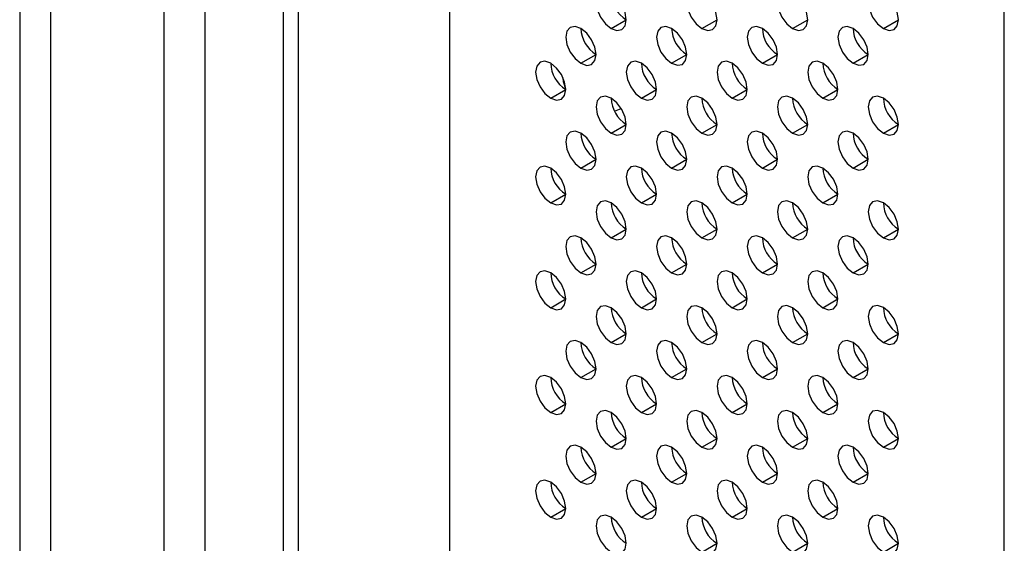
# Model space of a CAD drawing. Header units: millimetres. Extents: x 0 to 1118, y 0 to 864.
# Tile 73 of 254: x 865.85 to 873.52, y 618.67 to 622.75. Entities that reach past the tile are written whole.
import ezdxf

# ---------------------------------------------------------------- set-up
doc = ezdxf.new("R2010")
doc.units = ezdxf.units.MM

msp = doc.modelspace()

# ---------------------------------------------------------------- linework, layer by layer
at = {"color": 7, "linetype": 'Continuous', "lineweight": 25}
for p, q in [((867.2965, 611.7396), (867.2965, 687.6743)), ((869.1993, 686.6986), (869.1993, 611.7061)), ((867.9029, 685.678), (867.9029, 611.5021)), ((868.0207, 685.61), (868.0207, 611.4341)), ((873.5244, 609.2093), (873.5244, 684.229)), ((866.9745, 635.2213), (866.9745, 611.6898)), ((866.0915, 612.1996), (866.0915, 634.8502)), ((865.8501, 634.8129), (865.8501, 612.1622)), ((870.4603, 622.6819), (870.5781, 622.7499)), ((871.1674, 622.682), (871.2852, 622.75)), ((871.8745, 622.682), (871.9923, 622.7501)), ((872.5816, 622.6821), (872.6994, 622.7501)), ((870.2246, 622.4097), (870.3424, 622.4777)), ((870.9317, 622.4098), (871.0495, 622.4778)), ((871.6388, 622.4098), (871.7566, 622.4779)), ((872.3459, 622.4099), (872.4637, 622.4779)), ((869.9889, 622.1375), (870.1067, 622.2055)), ((870.696, 622.1376), (870.8138, 622.2056)), ((870.8039, 622.2118), (870.8134, 622.2173)), ((871.4031, 622.1376), (871.5209, 622.2057)), ((872.1102, 622.1377), (872.228, 622.2057)), ((870.4867, 622.0363), (870.538, 622.0588)), ((870.4603, 621.8654), (870.5781, 621.9334)), ((871.1674, 621.8654), (871.2852, 621.9335)), ((871.8745, 621.8655), (871.9923, 621.9335)), ((872.5816, 621.8656), (872.6994, 621.9336)), ((870.2246, 621.5932), (870.3424, 621.6612)), ((870.9317, 621.5932), (871.0495, 621.6613)), ((871.6388, 621.5933), (871.7566, 621.6613)), ((872.3459, 621.5934), (872.4637, 621.6614)), ((869.9889, 621.321), (870.1067, 621.389)), ((870.696, 621.321), (870.8138, 621.3891)), ((871.4031, 621.3211), (871.5209, 621.3891)), ((872.1102, 621.3212), (872.228, 621.3892)), ((870.4603, 621.0488), (870.5781, 621.1169)), ((871.1674, 621.0489), (871.2852, 621.1169)), ((871.8745, 621.049), (871.9923, 621.117)), ((872.5816, 621.049), (872.6994, 621.1171)), ((870.2246, 620.7766), (870.3424, 620.8447)), ((870.9317, 620.7767), (871.0495, 620.8447)), ((871.6388, 620.7768), (871.7566, 620.8448)), ((872.3459, 620.7768), (872.4637, 620.8449)), ((869.9889, 620.5044), (870.1067, 620.5725)), ((870.696, 620.5045), (870.8138, 620.5725)), ((871.4031, 620.5046), (871.5209, 620.5726)), ((872.1102, 620.5046), (872.228, 620.5727)), ((870.4603, 620.2323), (870.5781, 620.3003)), ((871.1674, 620.2324), (871.2852, 620.3004)), ((871.8745, 620.2324), (871.9923, 620.3005)), ((872.5816, 620.2325), (872.6994, 620.3005)), ((870.2246, 619.9601), (870.3424, 620.0281)), ((870.9317, 619.9601), (871.0495, 620.0282)), ((871.6388, 619.9602), (871.7566, 620.0282)), ((872.3459, 619.9603), (872.4637, 620.0283)), ((869.9889, 619.6879), (870.1067, 619.7559)), ((870.696, 619.6879), (870.8138, 619.756)), ((871.4031, 619.688), (871.5209, 619.756)), ((872.1102, 619.6881), (872.228, 619.7561)), ((870.4603, 619.4157), (870.5781, 619.4838)), ((871.1674, 619.4158), (871.2852, 619.4838)), ((871.8745, 619.4159), (871.9923, 619.4839)), ((872.5816, 619.4159), (872.6994, 619.484)), ((870.2246, 619.1435), (870.3424, 619.2116)), ((870.9317, 619.1436), (871.0495, 619.2116)), ((871.6388, 619.1437), (871.7566, 619.2117)), ((872.3459, 619.1437), (872.4637, 619.2118)), ((869.9889, 618.8713), (870.1067, 618.9394)), ((870.696, 618.8714), (870.8138, 618.9394)), ((871.4031, 618.8715), (871.5209, 618.9395)), ((872.1102, 618.8715), (872.228, 618.9396)), ((871.1674, 618.5993), (871.2852, 618.6673)), ((871.8745, 618.5993), (871.9923, 618.6674)), ((872.5816, 618.5994), (872.6994, 618.6674))]:
    msp.add_line(p, q, dxfattribs=at)
at = {"color": 7, "linetype": 'Continuous', "lineweight": 25, "flags": 128}
for points in [[(870.4603, 622.9541), (870.4152, 622.9698), (870.3769, 622.9623), (870.3514, 622.9329), (870.3424, 622.886), (870.3514, 622.8288), (870.3769, 622.7699), (870.4152, 622.7183), (870.4603, 622.6819)], [(870.4603, 622.6819), (870.5054, 622.6662), (870.5436, 622.6737), (870.5691, 622.7031), (870.5781, 622.75), (870.5691, 622.8072), (870.5436, 622.8661), (870.5054, 622.9177), (870.4603, 622.9541)], [(871.1674, 622.9542), (871.1223, 622.9698), (871.084, 622.9624), (871.0585, 622.933), (871.0495, 622.8861), (871.0585, 622.8288), (871.084, 622.7699), (871.1223, 622.7184), (871.1674, 622.682)], [(871.1674, 622.682), (871.2125, 622.6663), (871.2507, 622.6737), (871.2762, 622.7031), (871.2852, 622.75), (871.2762, 622.8073), (871.2507, 622.8662), (871.2125, 622.9178), (871.1674, 622.9542)], [(871.8745, 622.9542), (871.8294, 622.9699), (871.7911, 622.9625), (871.7656, 622.9331), (871.7566, 622.8862), (871.7656, 622.8289), (871.7911, 622.77), (871.8294, 622.7184), (871.8745, 622.682)], [(871.8745, 622.682), (871.9196, 622.6664), (871.9578, 622.6738), (871.9834, 622.7032), (871.9923, 622.7501), (871.9834, 622.8074), (871.9578, 622.8663), (871.9196, 622.9178), (871.8745, 622.9542)], [(872.5816, 622.9543), (872.5365, 622.97), (872.4982, 622.9625), (872.4727, 622.9331), (872.4637, 622.8862), (872.4727, 622.829), (872.4982, 622.7701), (872.5365, 622.7185), (872.5816, 622.6821)], [(872.5816, 622.6821), (872.6267, 622.6664), (872.6649, 622.6739), (872.6905, 622.7033), (872.6994, 622.7502), (872.6905, 622.8074), (872.6649, 622.8663), (872.6267, 622.9179), (872.5816, 622.9543)], [(870.2246, 622.6819), (870.1795, 622.6976), (870.1412, 622.6901), (870.1157, 622.6607), (870.1067, 622.6138), (870.1157, 622.5566), (870.1412, 622.4977), (870.1795, 622.4461), (870.2246, 622.4097)], [(870.9317, 622.682), (870.8866, 622.6976), (870.8483, 622.6902), (870.8228, 622.6608), (870.8138, 622.6139), (870.8228, 622.5566), (870.8483, 622.4977), (870.8866, 622.4462), (870.9317, 622.4098)], [(871.6388, 622.682), (871.5937, 622.6977), (871.5554, 622.6903), (871.5299, 622.6609), (871.5209, 622.614), (871.5299, 622.5567), (871.5554, 622.4978), (871.5937, 622.4462), (871.6388, 622.4098)], [(872.3459, 622.6821), (872.3008, 622.6978), (872.2625, 622.6903), (872.237, 622.6609), (872.228, 622.614), (872.237, 622.5568), (872.2625, 622.4979), (872.3008, 622.4463), (872.3459, 622.4099)], [(870.2246, 622.4097), (870.2697, 622.394), (870.3079, 622.4015), (870.3334, 622.4309), (870.3424, 622.4778), (870.3334, 622.535), (870.3079, 622.5939), (870.2697, 622.6455), (870.2246, 622.6819)], [(870.9317, 622.4098), (870.9768, 622.3941), (871.015, 622.4015), (871.0405, 622.4309), (871.0495, 622.4778), (871.0405, 622.5351), (871.015, 622.594), (870.9768, 622.6456), (870.9317, 622.682)], [(871.6388, 622.4098), (871.6839, 622.3942), (871.7221, 622.4016), (871.7476, 622.431), (871.7566, 622.4779), (871.7476, 622.5352), (871.7221, 622.5941), (871.6839, 622.6456), (871.6388, 622.682)], [(872.3459, 622.4099), (872.391, 622.3942), (872.4292, 622.4017), (872.4548, 622.4311), (872.4637, 622.478), (872.4548, 622.5352), (872.4292, 622.5941), (872.391, 622.6457), (872.3459, 622.6821)], [(869.9889, 622.4097), (869.9438, 622.4254), (869.9055, 622.4179), (869.88, 622.3885), (869.871, 622.3416), (869.88, 622.2844), (869.9055, 622.2255), (869.9438, 622.1739), (869.9889, 622.1375)], [(869.9889, 622.1375), (870.034, 622.1218), (870.0722, 622.1293), (870.0977, 622.1587), (870.1067, 622.2056), (870.0977, 622.2628), (870.0722, 622.3217), (870.034, 622.3733), (869.9889, 622.4097)], [(870.696, 622.4097), (870.6509, 622.4254), (870.6126, 622.418), (870.5871, 622.3886), (870.5781, 622.3417), (870.5871, 622.2844), (870.6126, 622.2255), (870.6509, 622.174), (870.696, 622.1376)], [(870.696, 622.1376), (870.7411, 622.1219), (870.7793, 622.1293), (870.8048, 622.1587), (870.8138, 622.2056), (870.8048, 622.2629), (870.7793, 622.3218), (870.7411, 622.3734), (870.696, 622.4097)], [(871.4031, 622.4098), (871.358, 622.4255), (871.3197, 622.4181), (871.2942, 622.3887), (871.2852, 622.3418), (871.2942, 622.2845), (871.3197, 622.2256), (871.358, 622.174), (871.4031, 622.1376)], [(871.4031, 622.1376), (871.4482, 622.122), (871.4864, 622.1294), (871.5119, 622.1588), (871.5209, 622.2057), (871.5119, 622.2629), (871.4864, 622.3218), (871.4482, 622.3734), (871.4031, 622.4098)], [(872.1102, 622.4099), (872.0651, 622.4256), (872.0268, 622.4181), (872.0013, 622.3887), (871.9923, 622.3418), (872.0013, 622.2846), (872.0268, 622.2257), (872.0651, 622.1741), (872.1102, 622.1377)], [(872.1102, 622.1377), (872.1553, 622.122), (872.1935, 622.1295), (872.2191, 622.1589), (872.228, 622.2058), (872.2191, 622.263), (872.1935, 622.3219), (872.1553, 622.3735), (872.1102, 622.4099)], [(870.1067, 622.2071), (870.0899, 622.2643), (870.0853, 622.2961)], [(870.4603, 622.1375), (870.4152, 622.1532), (870.3769, 622.1458), (870.3514, 622.1164), (870.3424, 622.0695), (870.3514, 622.0122), (870.3769, 621.9533), (870.4152, 621.9018), (870.4603, 621.8654)], [(870.4603, 621.8654), (870.5054, 621.8497), (870.5436, 621.8571), (870.5691, 621.8865), (870.5781, 621.9334), (870.5691, 621.9907), (870.5436, 622.0496), (870.5054, 622.1012), (870.4603, 622.1375)], [(871.1674, 622.1376), (871.1223, 622.1533), (871.084, 622.1459), (871.0585, 622.1165), (871.0495, 622.0696), (871.0585, 622.0123), (871.084, 621.9534), (871.1223, 621.9018), (871.1674, 621.8654)], [(871.1674, 621.8654), (871.2125, 621.8498), (871.2507, 621.8572), (871.2762, 621.8866), (871.2852, 621.9335), (871.2762, 621.9907), (871.2507, 622.0496), (871.2125, 622.1012), (871.1674, 622.1376)], [(871.8745, 622.1377), (871.8294, 622.1534), (871.7911, 622.1459), (871.7656, 622.1165), (871.7566, 622.0696), (871.7656, 622.0124), (871.7911, 621.9535), (871.8294, 621.9019), (871.8745, 621.8655)], [(871.8745, 621.8655), (871.9196, 621.8498), (871.9578, 621.8573), (871.9834, 621.8867), (871.9923, 621.9336), (871.9834, 621.9908), (871.9578, 622.0497), (871.9196, 622.1013), (871.8745, 622.1377)], [(872.5816, 622.1377), (872.5365, 622.1534), (872.4982, 622.146), (872.4727, 622.1166), (872.4637, 622.0697), (872.4727, 622.0124), (872.4982, 621.9535), (872.5365, 621.902), (872.5816, 621.8656)], [(872.5816, 621.8656), (872.6267, 621.8499), (872.6649, 621.8573), (872.6905, 621.8867), (872.6994, 621.9336), (872.6905, 621.9909), (872.6649, 622.0498), (872.6267, 622.1014), (872.5816, 622.1377)], [(870.2246, 621.8653), (870.1795, 621.881), (870.1412, 621.8736), (870.1157, 621.8442), (870.1067, 621.7973), (870.1157, 621.74), (870.1412, 621.6811), (870.1795, 621.6296), (870.2246, 621.5932)], [(870.2246, 621.5932), (870.2697, 621.5775), (870.3079, 621.5849), (870.3334, 621.6143), (870.3424, 621.6612), (870.3334, 621.7185), (870.3079, 621.7774), (870.2697, 621.829), (870.2246, 621.8653)], [(870.9317, 621.8654), (870.8866, 621.8811), (870.8483, 621.8737), (870.8228, 621.8443), (870.8138, 621.7974), (870.8228, 621.7401), (870.8483, 621.6812), (870.8866, 621.6296), (870.9317, 621.5932)], [(870.9317, 621.5932), (870.9768, 621.5776), (871.015, 621.585), (871.0405, 621.6144), (871.0495, 621.6613), (871.0405, 621.7185), (871.015, 621.7774), (870.9768, 621.829), (870.9317, 621.8654)], [(871.6388, 621.8655), (871.5937, 621.8812), (871.5554, 621.8737), (871.5299, 621.8443), (871.5209, 621.7974), (871.5299, 621.7402), (871.5554, 621.6813), (871.5937, 621.6297), (871.6388, 621.5933)], [(871.6388, 621.5933), (871.6839, 621.5776), (871.7221, 621.585), (871.7476, 621.6145), (871.7566, 621.6614), (871.7476, 621.7186), (871.7221, 621.7775), (871.6839, 621.8291), (871.6388, 621.8655)], [(872.3459, 621.8655), (872.3008, 621.8812), (872.2625, 621.8738), (872.237, 621.8444), (872.228, 621.7975), (872.237, 621.7402), (872.2625, 621.6813), (872.3008, 621.6298), (872.3459, 621.5934)], [(872.3459, 621.5934), (872.391, 621.5777), (872.4292, 621.5851), (872.4548, 621.6145), (872.4637, 621.6614), (872.4548, 621.7187), (872.4292, 621.7776), (872.391, 621.8291), (872.3459, 621.8655)], [(869.9889, 621.5931), (869.9438, 621.6088), (869.9055, 621.6014), (869.88, 621.572), (869.871, 621.5251), (869.88, 621.4678), (869.9055, 621.4089), (869.9438, 621.3574), (869.9889, 621.321)], [(869.9889, 621.321), (870.034, 621.3053), (870.0722, 621.3127), (870.0977, 621.3421), (870.1067, 621.389), (870.0977, 621.4463), (870.0722, 621.5052), (870.034, 621.5567), (869.9889, 621.5931)], [(870.696, 621.5932), (870.6509, 621.6089), (870.6126, 621.6015), (870.5871, 621.5721), (870.5781, 621.5252), (870.5871, 621.4679), (870.6126, 621.409), (870.6509, 621.3574), (870.696, 621.321)], [(870.696, 621.321), (870.7411, 621.3054), (870.7793, 621.3128), (870.8048, 621.3422), (870.8138, 621.3891), (870.8048, 621.4463), (870.7793, 621.5052), (870.7411, 621.5568), (870.696, 621.5932)], [(871.4031, 621.5933), (871.358, 621.609), (871.3197, 621.6015), (871.2942, 621.5721), (871.2852, 621.5252), (871.2942, 621.468), (871.3197, 621.4091), (871.358, 621.3575), (871.4031, 621.3211)], [(871.4031, 621.3211), (871.4482, 621.3054), (871.4864, 621.3128), (871.5119, 621.3423), (871.5209, 621.3892), (871.5119, 621.4464), (871.4864, 621.5053), (871.4482, 621.5569), (871.4031, 621.5933)], [(872.1102, 621.5933), (872.0651, 621.609), (872.0268, 621.6016), (872.0013, 621.5722), (871.9923, 621.5253), (872.0013, 621.468), (872.0268, 621.4091), (872.0651, 621.3576), (872.1102, 621.3212)], [(872.1102, 621.3212), (872.1553, 621.3055), (872.1935, 621.3129), (872.2191, 621.3423), (872.228, 621.3892), (872.2191, 621.4465), (872.1935, 621.5054), (872.1553, 621.5569), (872.1102, 621.5933)], [(870.4603, 621.321), (870.4152, 621.3367), (870.3769, 621.3293), (870.3514, 621.2999), (870.3424, 621.253), (870.3514, 621.1957), (870.3769, 621.1368), (870.4152, 621.0852), (870.4603, 621.0488)], [(870.4603, 621.0488), (870.5054, 621.0331), (870.5436, 621.0406), (870.5691, 621.07), (870.5781, 621.1169), (870.5691, 621.1741), (870.5436, 621.233), (870.5054, 621.2846), (870.4603, 621.321)], [(871.1674, 621.3211), (871.1223, 621.3367), (871.084, 621.3293), (871.0585, 621.2999), (871.0495, 621.253), (871.0585, 621.1958), (871.084, 621.1369), (871.1223, 621.0853), (871.1674, 621.0489)], [(871.1674, 621.0489), (871.2125, 621.0332), (871.2507, 621.0406), (871.2762, 621.07), (871.2852, 621.1169), (871.2762, 621.1742), (871.2507, 621.2331), (871.2125, 621.2847), (871.1674, 621.3211)], [(871.8745, 621.3211), (871.8294, 621.3368), (871.7911, 621.3294), (871.7656, 621.3), (871.7566, 621.2531), (871.7656, 621.1958), (871.7911, 621.1369), (871.8294, 621.0854), (871.8745, 621.049)], [(871.8745, 621.049), (871.9196, 621.0333), (871.9578, 621.0407), (871.9834, 621.0701), (871.9923, 621.117), (871.9834, 621.1743), (871.9578, 621.2332), (871.9196, 621.2847), (871.8745, 621.3211)], [(872.5816, 621.3212), (872.5365, 621.3369), (872.4982, 621.3295), (872.4727, 621.3), (872.4637, 621.2531), (872.4727, 621.1959), (872.4982, 621.137), (872.5365, 621.0854), (872.5816, 621.049)], [(872.5816, 621.049), (872.6267, 621.0333), (872.6649, 621.0408), (872.6905, 621.0702), (872.6994, 621.1171), (872.6905, 621.1743), (872.6649, 621.2332), (872.6267, 621.2848), (872.5816, 621.3212)], [(870.2246, 621.0488), (870.1795, 621.0645), (870.1412, 621.0571), (870.1157, 621.0276), (870.1067, 620.9807), (870.1157, 620.9235), (870.1412, 620.8646), (870.1795, 620.813), (870.2246, 620.7766)], [(870.2246, 620.7766), (870.2697, 620.7609), (870.3079, 620.7684), (870.3334, 620.7978), (870.3424, 620.8447), (870.3334, 620.9019), (870.3079, 620.9608), (870.2697, 621.0124), (870.2246, 621.0488)], [(870.9317, 621.0489), (870.8866, 621.0645), (870.8483, 621.0571), (870.8228, 621.0277), (870.8138, 620.9808), (870.8228, 620.9236), (870.8483, 620.8647), (870.8866, 620.8131), (870.9317, 620.7767)], [(870.9317, 620.7767), (870.9768, 620.761), (871.015, 620.7684), (871.0405, 620.7978), (871.0495, 620.8447), (871.0405, 620.902), (871.015, 620.9609), (870.9768, 621.0125), (870.9317, 621.0489)], [(871.6388, 621.0489), (871.5937, 621.0646), (871.5554, 621.0572), (871.5299, 621.0278), (871.5209, 620.9809), (871.5299, 620.9236), (871.5554, 620.8647), (871.5937, 620.8132), (871.6388, 620.7768)], [(871.6388, 620.7768), (871.6839, 620.7611), (871.7221, 620.7685), (871.7476, 620.7979), (871.7566, 620.8448), (871.7476, 620.9021), (871.7221, 620.961), (871.6839, 621.0125), (871.6388, 621.0489)], [(872.3459, 621.049), (872.3008, 621.0647), (872.2625, 621.0573), (872.237, 621.0278), (872.228, 620.9809), (872.237, 620.9237), (872.2625, 620.8648), (872.3008, 620.8132), (872.3459, 620.7768)], [(872.3459, 620.7768), (872.391, 620.7611), (872.4292, 620.7686), (872.4548, 620.798), (872.4637, 620.8449), (872.4548, 620.9021), (872.4292, 620.961), (872.391, 621.0126), (872.3459, 621.049)], [(869.9889, 620.7766), (869.9438, 620.7923), (869.9055, 620.7848), (869.88, 620.7554), (869.871, 620.7085), (869.88, 620.6513), (869.9055, 620.5924), (869.9438, 620.5408), (869.9889, 620.5044)], [(869.9889, 620.5044), (870.034, 620.4887), (870.0722, 620.4962), (870.0977, 620.5256), (870.1067, 620.5725), (870.0977, 620.6297), (870.0722, 620.6886), (870.034, 620.7402), (869.9889, 620.7766)], [(870.696, 620.7767), (870.6509, 620.7923), (870.6126, 620.7849), (870.5871, 620.7555), (870.5781, 620.7086), (870.5871, 620.6514), (870.6126, 620.5925), (870.6509, 620.5409), (870.696, 620.5045)], [(870.696, 620.5045), (870.7411, 620.4888), (870.7793, 620.4962), (870.8048, 620.5256), (870.8138, 620.5725), (870.8048, 620.6298), (870.7793, 620.6887), (870.7411, 620.7403), (870.696, 620.7767)], [(871.4031, 620.7767), (871.358, 620.7924), (871.3197, 620.785), (871.2942, 620.7556), (871.2852, 620.7087), (871.2942, 620.6514), (871.3197, 620.5925), (871.358, 620.5409), (871.4031, 620.5046)], [(871.4031, 620.5046), (871.4482, 620.4889), (871.4864, 620.4963), (871.5119, 620.5257), (871.5209, 620.5726), (871.5119, 620.6299), (871.4864, 620.6888), (871.4482, 620.7403), (871.4031, 620.7767)], [(872.1102, 620.7768), (872.0651, 620.7925), (872.0268, 620.785), (872.0013, 620.7556), (871.9923, 620.7087), (872.0013, 620.6515), (872.0268, 620.5926), (872.0651, 620.541), (872.1102, 620.5046)], [(872.1102, 620.5046), (872.1553, 620.4889), (872.1935, 620.4964), (872.2191, 620.5258), (872.228, 620.5727), (872.2191, 620.6299), (872.1935, 620.6888), (872.1553, 620.7404), (872.1102, 620.7768)], [(870.4603, 620.5045), (870.4152, 620.5201), (870.3769, 620.5127), (870.3514, 620.4833), (870.3424, 620.4364), (870.3514, 620.3792), (870.3769, 620.3203), (870.4152, 620.2687), (870.4603, 620.2323)], [(870.4603, 620.2323), (870.5054, 620.2166), (870.5436, 620.224), (870.5691, 620.2534), (870.5781, 620.3003), (870.5691, 620.3576), (870.5436, 620.4165), (870.5054, 620.4681), (870.4603, 620.5045)], [(871.1674, 620.5045), (871.1223, 620.5202), (871.084, 620.5128), (871.0585, 620.4834), (871.0495, 620.4365), (871.0585, 620.3792), (871.084, 620.3203), (871.1223, 620.2687), (871.1674, 620.2324)], [(871.1674, 620.2324), (871.2125, 620.2167), (871.2507, 620.2241), (871.2762, 620.2535), (871.2852, 620.3004), (871.2762, 620.3577), (871.2507, 620.4166), (871.2125, 620.4681), (871.1674, 620.5045)], [(871.8745, 620.5046), (871.8294, 620.5203), (871.7911, 620.5128), (871.7656, 620.4834), (871.7566, 620.4365), (871.7656, 620.3793), (871.7911, 620.3204), (871.8294, 620.2688), (871.8745, 620.2324)], [(871.8745, 620.2324), (871.9196, 620.2167), (871.9578, 620.2242), (871.9834, 620.2536), (871.9923, 620.3005), (871.9834, 620.3577), (871.9578, 620.4166), (871.9196, 620.4682), (871.8745, 620.5046)], [(872.5816, 620.5047), (872.5365, 620.5203), (872.4982, 620.5129), (872.4727, 620.4835), (872.4637, 620.4366), (872.4727, 620.3794), (872.4982, 620.3205), (872.5365, 620.2689), (872.5816, 620.2325)], [(872.5816, 620.2325), (872.6267, 620.2168), (872.6649, 620.2242), (872.6905, 620.2536), (872.6994, 620.3005), (872.6905, 620.3578), (872.6649, 620.4167), (872.6267, 620.4683), (872.5816, 620.5047)], [(870.2246, 620.2323), (870.1795, 620.2479), (870.1412, 620.2405), (870.1157, 620.2111), (870.1067, 620.1642), (870.1157, 620.1069), (870.1412, 620.0481), (870.1795, 619.9965), (870.2246, 619.9601)], [(870.9317, 620.2323), (870.8866, 620.248), (870.8483, 620.2406), (870.8228, 620.2112), (870.8138, 620.1643), (870.8228, 620.107), (870.8483, 620.0481), (870.8866, 619.9965), (870.9317, 619.9601)], [(871.6388, 620.2324), (871.5937, 620.2481), (871.5554, 620.2406), (871.5299, 620.2112), (871.5209, 620.1643), (871.5299, 620.1071), (871.5554, 620.0482), (871.5937, 619.9966), (871.6388, 619.9602)], [(872.3459, 620.2325), (872.3008, 620.2481), (872.2625, 620.2407), (872.237, 620.2113), (872.228, 620.1644), (872.237, 620.1071), (872.2625, 620.0482), (872.3008, 619.9967), (872.3459, 619.9603)], [(870.2246, 619.9601), (870.2697, 619.9444), (870.3079, 619.9518), (870.3334, 619.9812), (870.3424, 620.0281), (870.3334, 620.0854), (870.3079, 620.1443), (870.2697, 620.1959), (870.2246, 620.2323)], [(870.9317, 619.9601), (870.9768, 619.9445), (871.015, 619.9519), (871.0405, 619.9813), (871.0495, 620.0282), (871.0405, 620.0855), (871.015, 620.1444), (870.9768, 620.1959), (870.9317, 620.2323)], [(871.6388, 619.9602), (871.6839, 619.9445), (871.7221, 619.952), (871.7476, 619.9814), (871.7566, 620.0283), (871.7476, 620.0855), (871.7221, 620.1444), (871.6839, 620.196), (871.6388, 620.2324)], [(872.3459, 619.9603), (872.391, 619.9446), (872.4292, 619.952), (872.4548, 619.9814), (872.4637, 620.0283), (872.4548, 620.0856), (872.4292, 620.1445), (872.391, 620.1961), (872.3459, 620.2325)], [(869.9889, 619.9601), (869.9438, 619.9757), (869.9055, 619.9683), (869.88, 619.9389), (869.871, 619.892), (869.88, 619.8347), (869.9055, 619.7758), (869.9438, 619.7243), (869.9889, 619.6879)], [(869.9889, 619.6879), (870.034, 619.6722), (870.0722, 619.6796), (870.0977, 619.709), (870.1067, 619.7559), (870.0977, 619.8132), (870.0722, 619.8721), (870.034, 619.9237), (869.9889, 619.9601)], [(870.696, 619.9601), (870.6509, 619.9758), (870.6126, 619.9684), (870.5871, 619.939), (870.5781, 619.8921), (870.5871, 619.8348), (870.6126, 619.7759), (870.6509, 619.7243), (870.696, 619.6879)], [(870.696, 619.6879), (870.7411, 619.6723), (870.7793, 619.6797), (870.8048, 619.7091), (870.8138, 619.756), (870.8048, 619.8133), (870.7793, 619.8722), (870.7411, 619.9237), (870.696, 619.9601)], [(871.4031, 619.9602), (871.358, 619.9759), (871.3197, 619.9684), (871.2942, 619.939), (871.2852, 619.8921), (871.2942, 619.8349), (871.3197, 619.776), (871.358, 619.7244), (871.4031, 619.688)], [(871.4031, 619.688), (871.4482, 619.6723), (871.4864, 619.6798), (871.5119, 619.7092), (871.5209, 619.7561), (871.5119, 619.8133), (871.4864, 619.8722), (871.4482, 619.9238), (871.4031, 619.9602)], [(872.1102, 619.9603), (872.0651, 619.9759), (872.0268, 619.9685), (872.0013, 619.9391), (871.9923, 619.8922), (872.0013, 619.8349), (872.0268, 619.776), (872.0651, 619.7245), (872.1102, 619.6881)], [(872.1102, 619.6881), (872.1553, 619.6724), (872.1935, 619.6798), (872.2191, 619.7092), (872.228, 619.7561), (872.2191, 619.8134), (872.1935, 619.8723), (872.1553, 619.9239), (872.1102, 619.9603)], [(870.4603, 619.6879), (870.4152, 619.7036), (870.3769, 619.6962), (870.3514, 619.6668), (870.3424, 619.6199), (870.3514, 619.5626), (870.3769, 619.5037), (870.4152, 619.4521), (870.4603, 619.4157)], [(871.1674, 619.688), (871.1223, 619.7037), (871.084, 619.6962), (871.0585, 619.6668), (871.0495, 619.6199), (871.0585, 619.5627), (871.084, 619.5038), (871.1223, 619.4522), (871.1674, 619.4158)], [(871.8745, 619.6881), (871.8294, 619.7037), (871.7911, 619.6963), (871.7656, 619.6669), (871.7566, 619.62), (871.7656, 619.5627), (871.7911, 619.5038), (871.8294, 619.4523), (871.8745, 619.4159)], [(872.5816, 619.6881), (872.5365, 619.7038), (872.4982, 619.6964), (872.4727, 619.667), (872.4637, 619.6201), (872.4727, 619.5628), (872.4982, 619.5039), (872.5365, 619.4523), (872.5816, 619.4159)], [(870.4603, 619.4157), (870.5054, 619.4001), (870.5436, 619.4075), (870.5691, 619.4369), (870.5781, 619.4838), (870.5691, 619.5411), (870.5436, 619.6), (870.5054, 619.6515), (870.4603, 619.6879)], [(871.1674, 619.4158), (871.2125, 619.4001), (871.2507, 619.4076), (871.2762, 619.437), (871.2852, 619.4839), (871.2762, 619.5411), (871.2507, 619.6), (871.2125, 619.6516), (871.1674, 619.688)], [(871.8745, 619.4159), (871.9196, 619.4002), (871.9578, 619.4076), (871.9834, 619.437), (871.9923, 619.4839), (871.9834, 619.5412), (871.9578, 619.6001), (871.9196, 619.6517), (871.8745, 619.6881)], [(872.5816, 619.4159), (872.6267, 619.4003), (872.6649, 619.4077), (872.6905, 619.4371), (872.6994, 619.484), (872.6905, 619.5413), (872.6649, 619.6002), (872.6267, 619.6517), (872.5816, 619.6881)], [(870.2246, 619.4157), (870.1795, 619.4314), (870.1412, 619.424), (870.1157, 619.3946), (870.1067, 619.3477), (870.1157, 619.2904), (870.1412, 619.2315), (870.1795, 619.1799), (870.2246, 619.1435)], [(870.2246, 619.1435), (870.2697, 619.1279), (870.3079, 619.1353), (870.3334, 619.1647), (870.3424, 619.2116), (870.3334, 619.2689), (870.3079, 619.3278), (870.2697, 619.3793), (870.2246, 619.4157)], [(870.9317, 619.4158), (870.8866, 619.4315), (870.8483, 619.424), (870.8228, 619.3946), (870.8138, 619.3477), (870.8228, 619.2905), (870.8483, 619.2316), (870.8866, 619.18), (870.9317, 619.1436)], [(870.9317, 619.1436), (870.9768, 619.1279), (871.015, 619.1354), (871.0405, 619.1648), (871.0495, 619.2117), (871.0405, 619.2689), (871.015, 619.3278), (870.9768, 619.3794), (870.9317, 619.4158)], [(871.6388, 619.4159), (871.5937, 619.4315), (871.5554, 619.4241), (871.5299, 619.3947), (871.5209, 619.3478), (871.5299, 619.2905), (871.5554, 619.2316), (871.5937, 619.1801), (871.6388, 619.1437)], [(871.6388, 619.1437), (871.6839, 619.128), (871.7221, 619.1354), (871.7476, 619.1648), (871.7566, 619.2117), (871.7476, 619.269), (871.7221, 619.3279), (871.6839, 619.3795), (871.6388, 619.4159)], [(872.3459, 619.4159), (872.3008, 619.4316), (872.2625, 619.4242), (872.237, 619.3948), (872.228, 619.3479), (872.237, 619.2906), (872.2625, 619.2317), (872.3008, 619.1801), (872.3459, 619.1437)], [(872.3459, 619.1437), (872.391, 619.1281), (872.4292, 619.1355), (872.4548, 619.1649), (872.4637, 619.2118), (872.4548, 619.2691), (872.4292, 619.328), (872.391, 619.3795), (872.3459, 619.4159)], [(869.9889, 619.1435), (869.9438, 619.1592), (869.9055, 619.1518), (869.88, 619.1224), (869.871, 619.0755), (869.88, 619.0182), (869.9055, 618.9593), (869.9438, 618.9077), (869.9889, 618.8713)], [(869.9889, 618.8713), (870.034, 618.8557), (870.0722, 618.8631), (870.0977, 618.8925), (870.1067, 618.9394), (870.0977, 618.9967), (870.0722, 619.0556), (870.034, 619.1071), (869.9889, 619.1435)], [(870.696, 619.1436), (870.6509, 619.1593), (870.6126, 619.1518), (870.5871, 619.1224), (870.5781, 619.0755), (870.5871, 619.0183), (870.6126, 618.9594), (870.6509, 618.9078), (870.696, 618.8714)], [(870.696, 618.8714), (870.7411, 618.8557), (870.7793, 618.8632), (870.8048, 618.8926), (870.8138, 618.9395), (870.8048, 618.9967), (870.7793, 619.0556), (870.7411, 619.1072), (870.696, 619.1436)], [(871.4031, 619.1437), (871.358, 619.1593), (871.3197, 619.1519), (871.2942, 619.1225), (871.2852, 619.0756), (871.2942, 619.0183), (871.3197, 618.9594), (871.358, 618.9079), (871.4031, 618.8715)], [(871.4031, 618.8715), (871.4482, 618.8558), (871.4864, 618.8632), (871.5119, 618.8926), (871.5209, 618.9395), (871.5119, 618.9968), (871.4864, 619.0557), (871.4482, 619.1073), (871.4031, 619.1437)], [(872.1102, 619.1437), (872.0651, 619.1594), (872.0268, 619.152), (872.0013, 619.1226), (871.9923, 619.0757), (872.0013, 619.0184), (872.0268, 618.9595), (872.0651, 618.9079), (872.1102, 618.8715)], [(872.1102, 618.8715), (872.1553, 618.8559), (872.1935, 618.8633), (872.2191, 618.8927), (872.228, 618.9396), (872.2191, 618.9969), (872.1935, 619.0558), (872.1553, 619.1073), (872.1102, 619.1437)], [(870.4603, 618.8714), (870.4152, 618.8871), (870.3769, 618.8796), (870.3514, 618.8502), (870.3424, 618.8033), (870.3514, 618.7461), (870.3769, 618.6872), (870.4152, 618.6356), (870.4603, 618.5992)], [(870.4603, 618.5992), (870.5054, 618.5835), (870.5436, 618.591), (870.5691, 618.6204), (870.5781, 618.6673), (870.5691, 618.7245), (870.5436, 618.7834), (870.5054, 618.835), (870.4603, 618.8714)], [(871.1674, 618.8715), (871.1223, 618.8871), (871.084, 618.8797), (871.0585, 618.8503), (871.0495, 618.8034), (871.0585, 618.7461), (871.084, 618.6872), (871.1223, 618.6357), (871.1674, 618.5993)], [(871.1674, 618.5993), (871.2125, 618.5836), (871.2507, 618.591), (871.2762, 618.6204), (871.2852, 618.6673), (871.2762, 618.7246), (871.2507, 618.7835), (871.2125, 618.8351), (871.1674, 618.8715)], [(871.8745, 618.8715), (871.8294, 618.8872), (871.7911, 618.8798), (871.7656, 618.8504), (871.7566, 618.8035), (871.7656, 618.7462), (871.7911, 618.6873), (871.8294, 618.6357), (871.8745, 618.5993)], [(871.8745, 618.5993), (871.9196, 618.5837), (871.9578, 618.5911), (871.9834, 618.6205), (871.9923, 618.6674), (871.9834, 618.7247), (871.9578, 618.7835), (871.9196, 618.8351), (871.8745, 618.8715)], [(872.5816, 618.8716), (872.5365, 618.8873), (872.4982, 618.8798), (872.4727, 618.8504), (872.4637, 618.8035), (872.4727, 618.7463), (872.4982, 618.6874), (872.5365, 618.6358), (872.5816, 618.5994)], [(872.5816, 618.5994), (872.6267, 618.5837), (872.6649, 618.5912), (872.6905, 618.6206), (872.6994, 618.6675), (872.6905, 618.7247), (872.6649, 618.7836), (872.6267, 618.8352), (872.5816, 618.8716)]]:
    msp.add_lwpolyline(points, dxfattribs=at)
at = {"color": 7, "linetype": 'Continuous', "lineweight": 25}
for centre in [(870.7101, 622.9622), (870.4744, 622.69), (871.1815, 622.6901), (871.8886, 622.6902), (872.5957, 622.6902), (870.2387, 622.4178), (870.9458, 622.4179), (871.6529, 622.418), (872.36, 622.418), (870.7101, 622.1457), (871.4172, 622.1458), (872.1243, 622.1458), (872.8314, 622.1459), (870.4744, 621.8735), (871.1815, 621.8736), (871.8886, 621.8736), (872.5957, 621.8737), (870.2387, 621.6013), (870.9458, 621.6014), (871.6529, 621.6014), (872.36, 621.6015), (870.7101, 621.3291), (871.4172, 621.3292), (872.1243, 621.3293), (872.8314, 621.3293), (870.4744, 621.0569), (871.1815, 621.057), (871.8886, 621.0571), (872.5957, 621.0571), (870.2387, 620.7847), (870.9458, 620.7848), (871.6529, 620.7849), (872.36, 620.7849), (870.7101, 620.5126), (871.4172, 620.5127), (872.1243, 620.5127), (872.8314, 620.5128), (870.4744, 620.2404), (871.1815, 620.2405), (871.8886, 620.2405), (872.5957, 620.2406), (870.2387, 619.9682), (870.9458, 619.9683), (871.6529, 619.9683), (872.36, 619.9684), (870.7101, 619.6961), (871.4172, 619.6961), (872.1243, 619.6962), (872.8314, 619.6963), (870.4744, 619.4239), (871.1815, 619.4239), (871.8886, 619.424), (872.5957, 619.4241), (870.2387, 619.1517), (870.9458, 619.1517), (871.6529, 619.1518), (872.36, 619.1519), (870.7101, 618.8795), (871.4172, 618.8796), (872.1243, 618.8797), (872.8314, 618.8797)]:
    msp.add_arc(centre, 0.25, 181.86656, 238.12806, dxfattribs=at)

doc.saveas('drawing.dxf')
